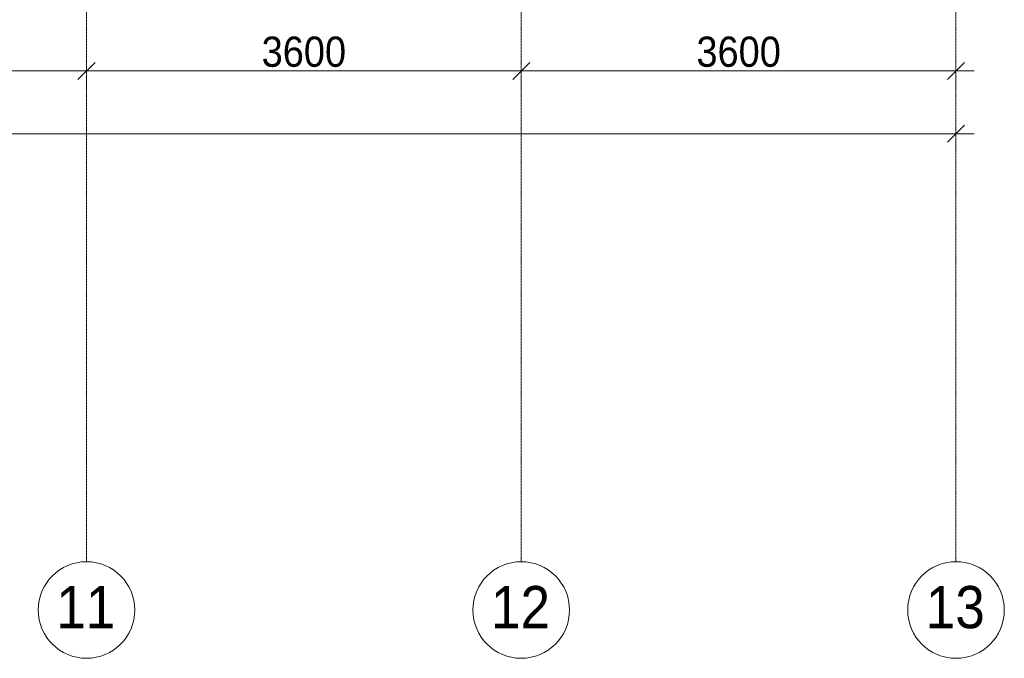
# Model space of a CAD drawing. Header units: millimetres. Extents: x 5617 to 106320, y 7718 to 217672.
# Tile 33 of 44: x 64234 to 72387, y 53904 to 59193. Entities that reach past the tile are written whole.
import ezdxf

# ---------------------------------------------------------------- set-up
doc = ezdxf.new("R2010")
doc.units = ezdxf.units.MM
doc.linetypes.add('Линия сетки', pattern=[25, 20, -2.5, 0, -2.5])
doc.layers.add('Оси', color=7, linetype='Continuous', lineweight=9)
doc.layers.add('Размеры', color=7, linetype='Continuous', lineweight=9)
doc.styles.add('Arial', font='arial.ttf', dxfattribs={"width": 0.9, "height": 250})
doc.styles.add('Arial_1', font='arial.ttf', dxfattribs={"width": 0.9, "height": 350})
doc.dimstyles.new('Основной_2_5_мм', dxfattribs={"dimscale": 304.8, "dimtxt": 255.06485, "dimasz": 0.463911, "dimexe": 0.492126, "dimexo": 0.492126, "dimgap": 0.098425, "dimtad": 1, "dimdec": 0, "dimdsep": 46, "dimtxsty": 'Arial', "dimblk1": 'OBLIQUE', "dimblk2": 'OBLIQUE', "dimsah": 1, "dimcen": 0.09, "dimdle": 0.492126, "dimazin": 2, "dimtfac": 1, "dimtdec": 4, "dimtix": 1, "dimtmove": 1, "dimatfit": 3, "dimfxl": 1, "dimtvp": 1, "dimtolj": 1, "dimtzin": 0, "dimlwd": 20, "dimlwe": 20, "dimarcsym": 2})

# ---------------------------------------------------------------- blocks, each defined once
blk = doc.blocks.new('Ось сетки - Круг_Ø8 мм-6577-МКСС_K1_L21_67_500_')
at = {"layer": 'Оси', "lineweight": 20}
for start, end in [(360, 180), (180, 360)]:
    blk.add_arc((0, 0), 4, start, end, dxfattribs=at)
blk = doc.blocks.new('_Oblique')
at = {"color": 0, "linetype": 'ByBlock', "lineweight": -2}
blk.add_line((-0.5, -0.5), (0.5, 0.5), dxfattribs=at)
blk = doc.blocks.new('*D405')
at = {"layer": 'Defpoints', "color": 0, "transparency": 16777216}
for p in [(61187.3, 58868.6), (64787.3, 58868.6), (64787.3, 58768.6)]:
    blk.add_point(p, dxfattribs=at)
at = {"layer": 'Размеры', "color": 0, "lineweight": 20, "transparency": 16777216}
for p, q in [((61037.3, 58768.6), (64937.3, 58768.6)), ((61187.3, 58718.6), (61187.3, 58618.6)), ((64787.3, 58718.6), (64787.3, 58618.6))]:
    blk.add_line(p, q, dxfattribs=at)
at = {"layer": 'Размеры', "color": 0, "lineweight": 20, "transparency": 16777216, "xscale": 141.4, "yscale": 141.4, "zscale": 141.4, "rotation": 180}
blk.add_blockref('_Oblique', (61187.3, 58768.6), dxfattribs=at)
at = {"layer": 'Размеры', "color": 0, "lineweight": 20, "transparency": 16777216, "xscale": 141.4, "yscale": 141.4, "zscale": 141.4}
blk.add_blockref('_Oblique', (64787.3, 58768.6), dxfattribs=at)
at = {"layer": 'Размеры', "color": 0, "lineweight": 20, "transparency": 16777216, "insert": (62987.3, 58926.3), "char_height": 250, "width": 828.765, "attachment_point": 5, "style": 'Arial'}
blk.add_mtext('\\A1;3600', dxfattribs=at)
blk = doc.blocks.new('*D406')
at = {"layer": 'Defpoints', "color": 0, "transparency": 16777216}
for p in [(64787.3, 58868.6), (68387.3, 58868.6), (68387.3, 58768.6)]:
    blk.add_point(p, dxfattribs=at)
at = {"layer": 'Размеры', "color": 0, "lineweight": 20, "transparency": 16777216}
for p, q in [((64637.3, 58768.6), (68537.3, 58768.6)), ((64787.3, 58718.6), (64787.3, 58618.6)), ((68387.3, 58718.6), (68387.3, 58618.6))]:
    blk.add_line(p, q, dxfattribs=at)
at = {"layer": 'Размеры', "color": 0, "lineweight": 20, "transparency": 16777216, "xscale": 141.4, "yscale": 141.4, "zscale": 141.4, "rotation": 180}
blk.add_blockref('_Oblique', (64787.3, 58768.6), dxfattribs=at)
at = {"layer": 'Размеры', "color": 0, "lineweight": 20, "transparency": 16777216, "xscale": 141.4, "yscale": 141.4, "zscale": 141.4}
blk.add_blockref('_Oblique', (68387.3, 58768.6), dxfattribs=at)
at = {"layer": 'Размеры', "color": 0, "lineweight": 20, "transparency": 16777216, "insert": (66587.3, 58926.3), "char_height": 250, "width": 828.765, "attachment_point": 5, "style": 'Arial'}
blk.add_mtext('\\A1;3600', dxfattribs=at)
blk = doc.blocks.new('*D407')
at = {"layer": 'Defpoints', "color": 0, "transparency": 16777216}
for p in [(68387.3, 58868.6), (71987.3, 58868.6), (71987.3, 58768.6)]:
    blk.add_point(p, dxfattribs=at)
at = {"layer": 'Размеры', "color": 0, "lineweight": 20, "transparency": 16777216}
for p, q in [((68237.3, 58768.6), (72137.3, 58768.6)), ((68387.3, 58718.6), (68387.3, 58618.6)), ((71987.3, 58718.6), (71987.3, 58618.6))]:
    blk.add_line(p, q, dxfattribs=at)
at = {"layer": 'Размеры', "color": 0, "lineweight": 20, "transparency": 16777216, "xscale": 141.4, "yscale": 141.4, "zscale": 141.4, "rotation": 180}
blk.add_blockref('_Oblique', (68387.3, 58768.6), dxfattribs=at)
at = {"layer": 'Размеры', "color": 0, "lineweight": 20, "transparency": 16777216, "xscale": 141.4, "yscale": 141.4, "zscale": 141.4}
blk.add_blockref('_Oblique', (71987.3, 58768.6), dxfattribs=at)
at = {"layer": 'Размеры', "color": 0, "lineweight": 20, "transparency": 16777216, "insert": (70187.3, 58926.3), "char_height": 250, "width": 828.765, "attachment_point": 5, "style": 'Arial'}
blk.add_mtext('\\A1;3600', dxfattribs=at)
blk = doc.blocks.new('*D408')
at = {"layer": 'Defpoints', "color": 0, "transparency": 16777216}
for p in [(28787.3, 58348.6), (71987.3, 58348.6), (71987.3, 58248.6)]:
    blk.add_point(p, dxfattribs=at)
at = {"layer": 'Размеры', "color": 0, "lineweight": 20, "transparency": 16777216}
for p, q in [((28637.3, 58248.6), (72137.3, 58248.6)), ((28787.3, 58198.6), (28787.3, 58098.6)), ((71987.3, 58198.6), (71987.3, 58098.6))]:
    blk.add_line(p, q, dxfattribs=at)
at = {"layer": 'Размеры', "color": 0, "lineweight": 20, "transparency": 16777216, "xscale": 141.4, "yscale": 141.4, "zscale": 141.4, "rotation": 180}
blk.add_blockref('_Oblique', (28787.3, 58248.6), dxfattribs=at)
at = {"layer": 'Размеры', "color": 0, "lineweight": 20, "transparency": 16777216, "xscale": 141.4, "yscale": 141.4, "zscale": 141.4}
blk.add_blockref('_Oblique', (71987.3, 58248.6), dxfattribs=at)
at = {"layer": 'Размеры', "color": 0, "lineweight": 20, "transparency": 16777216, "insert": (50387.3, 58406.3), "char_height": 250, "width": 1035.956, "attachment_point": 5, "style": 'Arial'}
blk.add_mtext('\\A1;43200', dxfattribs=at)

msp = doc.modelspace()

# ---------------------------------------------------------------- linework, layer by layer
at = {"layer": 'Оси', "linetype": 'Линия сетки'}
for p, q in [((64787.3, 54703.8), (64787.3, 80999.9)), ((68387.3, 54703.8), (68387.3, 80999.9)), ((71987.3, 54703.8), (71987.3, 80999.9))]:
    msp.add_line(p, q, dxfattribs=at)

# ---------------------------------------------------------------- block references
at = {"layer": 'Оси', "lineweight": 20, "xscale": 99.99999999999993, "yscale": 99.99999999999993, "zscale": 99.99999999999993}
for p in [(64787.3, 54303.8), (68387.3, 54303.8), (71987.3, 54303.8)]:
    msp.add_blockref('Ось сетки - Круг_Ø8 мм-6577-МКСС_K1_L21_67_500_', p, dxfattribs=at)

# ---------------------------------------------------------------- texts
at = {"layer": 'Оси', "char_height": 350, "width": 606.076, "attachment_point": 1, "style": 'Arial_1'}
for s, insert in [('11', (64536.7, 54502.8)), ('12', (68136.7, 54502.8)), ('13', (71736.7, 54502.8))]:
    msp.add_mtext(s, dxfattribs=dict(at, insert=insert))

# ---------------------------------------------------------------- dimensions: what is measured, and where the dimension line sits
at = {"layer": 'Размеры', "lineweight": 20}
for base, p1, p2, override, picture, middle in [((64787.3, 58768.6), (61187.3, 58868.6), (64787.3, 58868.6), {"dimpost": '<>', "dimfxl": 3600}, '*D405', (62987.3, 58926.3)), ((68387.3, 58768.6), (64787.3, 58868.6), (68387.3, 58868.6), {"dimpost": '<>', "dimfxl": 3600}, '*D406', (66587.3, 58926.3)), ((71987.3, 58768.6), (68387.3, 58868.6), (71987.3, 58868.6), {"dimpost": '<>', "dimfxl": 3600}, '*D407', (70187.3, 58926.3)), ((71987.3, 58248.6), (28787.3, 58348.6), (71987.3, 58348.6), {"dimpost": '<>', "dimfxl": 43200}, '*D408', (50387.3, 58406.3))]:
    dim = msp.add_linear_dim(base=base, p1=p1, p2=p2, dimstyle='Основной_2_5_мм', override=override, dxfattribs=at)
    dim.commit()
    dim.dimension.update_dxf_attribs({"geometry": picture, "text_midpoint": middle})

doc.saveas('drawing.dxf')
